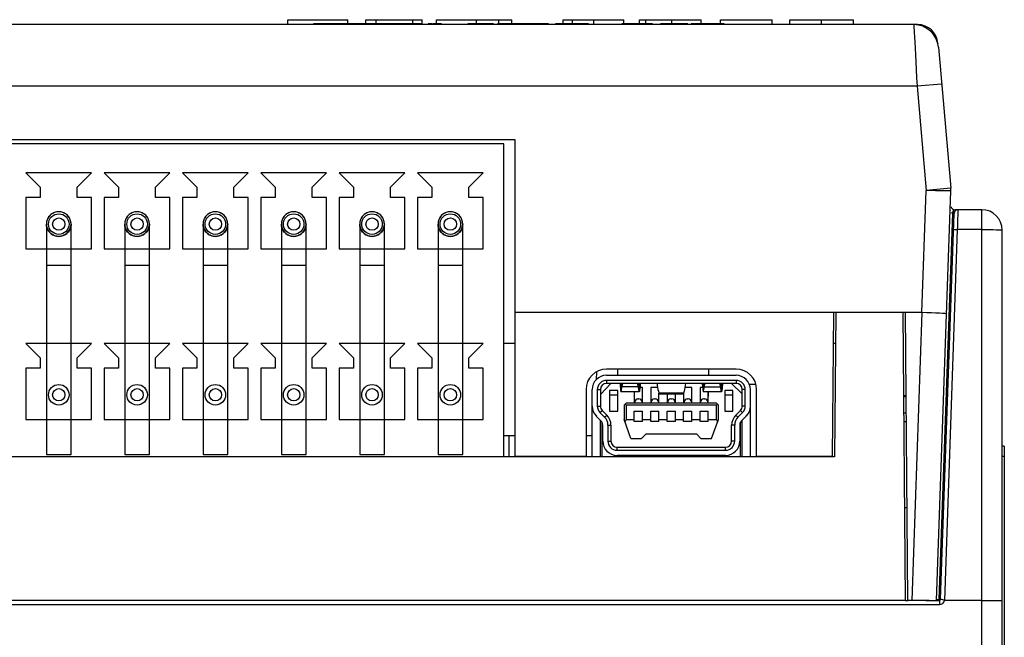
# Model space of a CAD drawing. Extents: x -840 to -217, y -121 to 557.
# Tile 52 of 145: x -584 to -537, y 521 to 551. Entities that reach past the tile are written whole.
import ezdxf

# ---------------------------------------------------------------- set-up
doc = ezdxf.new("R2010")
doc.units = 0
doc.header["$LTSCALE"] = 23.1
doc.layers.add('R912005577_AM_0', color=7, linetype='CONTINUOUS')

msp = doc.modelspace()

# ---------------------------------------------------------------- linework, layer by layer
at = {"layer": 'R912005577_AM_0', "color": 7}
for p, q in [((-540.939, 550.864), (-627.336, 550.864)), ((-571.387, 550.864), (-571.387, 551.102)), ((-571.387, 551.102), (-568.48, 551.102)), ((-570.137, 550.914), (-567.813, 550.914)), ((-568.48, 550.914), (-568.48, 551.102)), ((-567.788, 550.914), (-565.869, 550.914)), ((-567.599, 550.914), (-567.599, 551.102)), ((-567.599, 551.102), (-564.858, 551.102)), ((-567.091, 550.914), (-567.091, 551.102)), ((-565.845, 550.914), (-564.876, 550.914)), ((-565.305, 550.914), (-565.305, 551.102)), ((-564.858, 550.914), (-564.858, 551.102)), ((-564.565, 550.914), (-564.391, 550.914)), ((-564.354, 550.914), (-563.919, 550.914)), ((-564.16, 550.914), (-564.16, 551.102)), ((-564.16, 551.102), (-560.489, 551.102)), ((-562.637, 550.914), (-561.384, 550.914)), ((-562.215, 550.914), (-562.215, 551.102)), ((-561.186, 550.914), (-558.718, 550.914)), ((-561.135, 550.914), (-561.135, 551.102)), ((-560.489, 550.914), (-560.489, 551.102)), ((-558.369, 550.914), (-556.766, 550.914)), ((-557.993, 550.914), (-557.993, 551.102)), ((-557.993, 551.102), (-555.049, 551.102)), ((-557.54, 550.914), (-557.54, 551.102)), ((-556.512, 550.864), (-556.512, 551.102)), ((-555.137, 550.914), (-553.658, 550.914)), ((-555.049, 550.914), (-555.049, 551.102)), ((-554.285, 550.914), (-554.285, 551.102)), ((-554.285, 551.102), (-551.28, 551.102)), ((-553.971, 550.914), (-553.971, 551.102)), ((-553.26, 550.914), (-551.932, 550.914)), ((-552.718, 550.914), (-552.718, 551.102)), ((-551.769, 550.914), (-550.167, 550.914)), ((-551.28, 550.914), (-551.28, 551.102)), ((-550.35, 550.914), (-550.35, 551.102)), ((-550.35, 551.102), (-547.823, 551.102)), ((-547.823, 550.864), (-547.823, 551.102)), ((-546.979, 550.864), (-546.979, 551.102)), ((-546.979, 551.102), (-543.87, 551.102)), ((-545.424, 550.864), (-545.424, 551.102)), ((-543.87, 550.864), (-543.87, 551.102)), ((-540.76, 550.864), (-540.939, 550.864)), ((-540.76, 550.848), (-540.76, 550.864)), ((-540.933, 550.765), (-540.907, 550.259)), ((-539.752, 549.819), (-539.764, 549.951)), ((-539.743, 549.769), (-539.143, 542.908)), ((-540.781, 547.864), (-627.493, 547.864)), ((-539.586, 547.969), (-540.781, 547.864)), ((-540.781, 547.864), (-540.337, 542.792)), ((-560.337, 545.264), (-600.927, 545.264)), ((-560.337, 529.864), (-560.337, 545.264)), ((-560.887, 545.064), (-600.377, 545.064)), ((-560.887, 529.864), (-560.887, 545.064)), ((-584.137, 543.664), (-583.437, 542.964)), ((-580.937, 543.664), (-584.137, 543.664)), ((-581.637, 542.964), (-580.937, 543.664)), ((-580.327, 543.664), (-579.627, 542.964)), ((-577.127, 543.664), (-580.327, 543.664)), ((-577.827, 542.964), (-577.127, 543.664)), ((-576.517, 543.664), (-575.817, 542.964)), ((-573.317, 543.664), (-576.517, 543.664)), ((-574.017, 542.964), (-573.317, 543.664)), ((-572.707, 543.664), (-572.007, 542.964)), ((-569.507, 543.664), (-572.707, 543.664)), ((-570.207, 542.964), (-569.507, 543.664)), ((-568.897, 543.664), (-568.197, 542.964)), ((-565.697, 543.664), (-568.897, 543.664)), ((-566.397, 542.964), (-565.697, 543.664)), ((-561.887, 543.664), (-565.087, 543.664)), ((-565.087, 543.664), (-564.387, 542.964)), ((-562.587, 542.964), (-561.887, 543.664)), ((-583.437, 542.964), (-583.437, 542.464)), ((-581.637, 542.464), (-581.637, 542.964)), ((-579.627, 542.964), (-579.627, 542.464)), ((-577.827, 542.464), (-577.827, 542.964)), ((-575.817, 542.964), (-575.817, 542.464)), ((-574.017, 542.464), (-574.017, 542.964)), ((-572.007, 542.964), (-572.007, 542.464)), ((-570.207, 542.464), (-570.207, 542.964)), ((-568.197, 542.964), (-568.197, 542.464)), ((-566.397, 542.464), (-566.397, 542.964)), ((-564.387, 542.964), (-564.387, 542.464)), ((-562.587, 542.464), (-562.587, 542.964)), ((-540.544, 536.864), (-540.337, 542.792)), ((-539.143, 542.908), (-540.338, 542.803)), ((-539.833, 522.864), (-539.137, 542.777)), ((-539.489, 542.783), (-539.671, 542.785)), ((-539.34, 542.78), (-539.489, 542.783)), ((-539.137, 542.777), (-539.34, 542.78)), ((-584.137, 542.464), (-584.137, 539.964)), ((-583.437, 542.464), (-584.137, 542.464)), ((-580.937, 542.464), (-581.637, 542.464)), ((-580.937, 539.964), (-580.937, 542.464)), ((-580.327, 542.464), (-580.327, 539.964)), ((-579.627, 542.464), (-580.327, 542.464)), ((-577.127, 542.464), (-577.827, 542.464)), ((-577.127, 539.964), (-577.127, 542.464)), ((-576.517, 542.464), (-576.517, 539.964)), ((-575.817, 542.464), (-576.517, 542.464)), ((-573.317, 542.464), (-574.017, 542.464)), ((-573.317, 539.964), (-573.317, 542.464)), ((-572.707, 542.464), (-572.707, 539.964)), ((-572.007, 542.464), (-572.707, 542.464)), ((-569.507, 542.464), (-570.207, 542.464)), ((-569.507, 539.964), (-569.507, 542.464)), ((-568.897, 542.464), (-568.897, 539.964)), ((-568.197, 542.464), (-568.897, 542.464)), ((-565.697, 542.464), (-566.397, 542.464)), ((-565.697, 539.964), (-565.697, 542.464)), ((-565.087, 542.464), (-565.087, 539.964)), ((-564.387, 542.464), (-565.087, 542.464)), ((-561.887, 542.464), (-562.587, 542.464)), ((-561.887, 539.964), (-561.887, 542.464)), ((-539, 541.868), (-538.998, 541.874)), ((-538.958, 541.858), (-538.936, 541.864)), ((-537.637, 541.864), (-538.936, 541.864)), ((-538.8, 541.168), (-538.781, 541.864)), ((-537.637, 444.864), (-537.637, 541.864)), ((-539.06, 541.691), (-539.716, 522.913)), ((-539.636, 522.913), (-538.981, 541.671)), ((-539.06, 541.691), (-539.108, 541.71)), ((-583.137, 541.164), (-583.137, 529.964)), ((-581.937, 529.964), (-581.937, 541.164)), ((-579.327, 541.164), (-579.327, 529.964)), ((-578.127, 529.964), (-578.127, 541.164)), ((-575.517, 541.164), (-575.517, 529.964)), ((-574.317, 529.964), (-574.317, 541.164)), ((-571.707, 541.164), (-571.707, 529.964)), ((-570.507, 529.964), (-570.507, 541.164)), ((-567.897, 541.164), (-567.897, 529.964)), ((-566.697, 529.964), (-566.697, 541.164)), ((-564.087, 541.164), (-564.087, 529.964)), ((-562.887, 529.964), (-562.887, 541.164)), ((-539.437, 522.864), (-538.808, 540.899)), ((-537.637, 540.899), (-538.808, 540.899)), ((-536.637, 444.864), (-536.637, 540.864)), ((-584.137, 539.964), (-580.937, 539.964)), ((-580.327, 539.964), (-577.127, 539.964)), ((-576.517, 539.964), (-573.317, 539.964)), ((-572.707, 539.964), (-569.507, 539.964)), ((-568.897, 539.964), (-565.697, 539.964)), ((-565.087, 539.964), (-561.887, 539.964)), ((-583.137, 539.164), (-581.938, 539.164)), ((-579.327, 539.164), (-578.128, 539.164)), ((-575.517, 539.164), (-574.318, 539.164)), ((-571.707, 539.164), (-570.508, 539.164)), ((-567.897, 539.164), (-566.698, 539.164)), ((-564.087, 539.164), (-562.888, 539.164)), ((-540.544, 536.864), (-560.337, 536.864)), ((-544.898, 529.864), (-544.837, 536.864)), ((-544.737, 536.864), (-544.798, 529.849)), ((-541.459, 536.864), (-544.737, 536.864)), ((-541.337, 522.864), (-541.459, 536.864)), ((-541.226, 522.864), (-541.349, 536.864)), ((-540.546, 536.864), (-541.035, 522.864)), ((-584.137, 535.364), (-583.437, 534.664)), ((-580.937, 535.364), (-584.137, 535.364)), ((-581.637, 534.664), (-580.937, 535.364)), ((-580.327, 535.364), (-579.627, 534.664)), ((-577.127, 535.364), (-580.327, 535.364)), ((-577.827, 534.664), (-577.127, 535.364)), ((-576.517, 535.364), (-575.817, 534.664)), ((-573.317, 535.364), (-576.517, 535.364)), ((-574.017, 534.664), (-573.317, 535.364)), ((-572.707, 535.364), (-572.007, 534.664)), ((-569.507, 535.364), (-572.707, 535.364)), ((-570.207, 534.664), (-569.507, 535.364)), ((-568.897, 535.364), (-568.197, 534.664)), ((-565.697, 535.364), (-568.897, 535.364)), ((-566.397, 534.664), (-565.697, 535.364)), ((-561.887, 535.364), (-565.087, 535.364)), ((-565.087, 535.364), (-564.387, 534.664)), ((-562.587, 534.664), (-561.887, 535.364)), ((-560.337, 535.364), (-560.887, 535.364)), ((-544.75, 535.364), (-544.85, 535.364)), ((-583.437, 534.664), (-583.437, 534.164)), ((-581.637, 534.164), (-581.637, 534.664)), ((-579.627, 534.664), (-579.627, 534.164)), ((-577.827, 534.164), (-577.827, 534.664)), ((-575.817, 534.664), (-575.817, 534.164)), ((-574.017, 534.164), (-574.017, 534.664)), ((-572.007, 534.664), (-572.007, 534.164)), ((-570.207, 534.164), (-570.207, 534.664)), ((-568.197, 534.664), (-568.197, 534.164)), ((-566.397, 534.164), (-566.397, 534.664)), ((-564.387, 534.664), (-564.387, 534.164)), ((-562.587, 534.164), (-562.587, 534.664)), ((-584.137, 534.164), (-584.137, 531.664)), ((-583.437, 534.164), (-584.137, 534.164)), ((-580.937, 534.164), (-581.637, 534.164)), ((-580.937, 531.664), (-580.937, 534.164)), ((-580.327, 534.164), (-580.327, 531.664)), ((-579.627, 534.164), (-580.327, 534.164)), ((-577.127, 534.164), (-577.827, 534.164)), ((-577.127, 531.664), (-577.127, 534.164)), ((-576.517, 534.164), (-576.517, 531.664)), ((-575.817, 534.164), (-576.517, 534.164)), ((-573.317, 534.164), (-574.017, 534.164)), ((-573.317, 531.664), (-573.317, 534.164)), ((-572.707, 534.164), (-572.707, 531.664)), ((-572.007, 534.164), (-572.707, 534.164)), ((-569.507, 534.164), (-570.207, 534.164)), ((-569.507, 531.664), (-569.507, 534.164)), ((-568.897, 534.164), (-568.897, 531.664)), ((-568.197, 534.164), (-568.897, 534.164)), ((-565.697, 534.164), (-566.397, 534.164)), ((-565.697, 531.664), (-565.697, 534.164)), ((-565.087, 534.164), (-565.087, 531.664)), ((-564.387, 534.164), (-565.087, 534.164)), ((-561.887, 534.164), (-562.587, 534.164)), ((-561.887, 531.664), (-561.887, 534.164)), ((-549.587, 534.114), (-555.887, 534.114)), ((-555.355, 534.114), (-555.347, 533.814)), ((-550.92, 534.114), (-550.928, 533.814)), ((-556.374, 533.982), (-556.394, 533.596)), ((-555.887, 533.814), (-549.587, 533.814)), ((-555.672, 533.414), (-556.187, 532.884)), ((-555.887, 533.564), (-555.887, 533.414)), ((-549.587, 533.564), (-555.887, 533.564)), ((-549.587, 533.414), (-555.887, 533.414)), ((-555.187, 533.042), (-555.187, 533.331)), ((-555.187, 533.331), (-555.168, 533.331)), ((-555.137, 533.249), (-555.137, 533.414)), ((-554.337, 533.249), (-555.137, 533.249)), ((-554.337, 533.414), (-554.337, 533.249)), ((-554.307, 533.331), (-554.287, 533.331)), ((-554.287, 533.331), (-554.287, 533.042)), ((-554.137, 533.214), (-554.263, 533.214)), ((-554.137, 532.464), (-554.137, 533.214)), ((-553.737, 533.214), (-553.737, 532.464)), ((-553.401, 533.214), (-553.737, 533.214)), ((-551.737, 533.214), (-552.073, 533.214)), ((-551.737, 532.464), (-551.737, 533.214)), ((-551.337, 533.214), (-551.337, 532.464)), ((-551.212, 533.214), (-551.337, 533.214)), ((-551.187, 533.331), (-551.187, 533.042)), ((-551.168, 533.331), (-551.187, 533.331)), ((-551.137, 533.414), (-551.137, 533.249)), ((-551.137, 533.249), (-550.337, 533.249)), ((-550.337, 533.249), (-550.337, 533.414)), ((-550.287, 533.331), (-550.307, 533.331)), ((-550.287, 533.042), (-550.287, 533.331)), ((-549.287, 532.914), (-549.802, 533.414)), ((-549.587, 533.564), (-549.587, 533.414)), ((-548.623, 533.364), (-548.934, 533.364)), ((-556.887, 533.114), (-556.887, 529.864)), ((-556.587, 529.864), (-556.587, 533.114)), ((-556.337, 533.114), (-556.337, 532.318)), ((-556.337, 533.114), (-556.187, 533.114)), ((-556.187, 533.114), (-556.187, 532.318)), ((-555.737, 533.064), (-555.737, 532.064)), ((-555.337, 533.064), (-555.737, 533.064)), ((-555.737, 532.864), (-555.337, 532.864)), ((-555.337, 532.064), (-555.337, 533.064)), ((-554.295, 533.014), (-555.18, 533.014)), ((-554.537, 533.014), (-554.537, 532.464)), ((-554.362, 532.664), (-554.312, 532.664)), ((-553.562, 532.664), (-553.512, 532.664)), ((-553.337, 532.464), (-553.337, 532.937)), ((-552.137, 532.937), (-553.337, 532.937)), ((-553.321, 532.914), (-552.153, 532.914)), ((-552.937, 532.914), (-552.937, 532.464)), ((-552.762, 532.664), (-552.712, 532.664)), ((-552.537, 532.464), (-552.537, 532.914)), ((-552.137, 532.937), (-552.137, 532.464)), ((-551.962, 532.664), (-551.912, 532.664)), ((-550.295, 533.014), (-551.18, 533.014)), ((-551.162, 532.664), (-551.112, 532.664)), ((-550.949, 533.008), (-550.962, 532.514)), ((-550.937, 532.464), (-550.937, 533.014)), ((-550.137, 533.064), (-550.137, 532.064)), ((-549.737, 533.064), (-550.137, 533.064)), ((-550.137, 532.864), (-549.737, 532.864)), ((-549.737, 532.064), (-549.737, 533.064)), ((-549.287, 532.318), (-549.287, 533.114)), ((-549.137, 533.114), (-549.287, 533.114)), ((-549.137, 532.318), (-549.137, 533.114)), ((-548.887, 529.864), (-548.887, 533.114)), ((-548.587, 529.864), (-548.587, 533.114)), ((-541.313, 532.813), (-541.424, 532.813)), ((-541.313, 532.767), (-541.424, 532.767)), ((-556.337, 532.318), (-556.187, 532.318)), ((-555.037, 532.364), (-554.937, 532.464)), ((-555.037, 532.364), (-555.037, 531.664)), ((-554.937, 532.364), (-554.987, 532.414)), ((-550.537, 532.464), (-554.937, 532.464)), ((-554.937, 532.364), (-554.937, 531.664)), ((-550.537, 532.364), (-554.937, 532.364)), ((-554.512, 532.514), (-554.512, 532.464)), ((-554.162, 532.514), (-554.162, 532.464)), ((-553.712, 532.514), (-553.712, 532.464)), ((-553.362, 532.514), (-553.362, 532.464)), ((-552.912, 532.514), (-552.912, 532.464)), ((-552.562, 532.514), (-552.562, 532.464)), ((-552.112, 532.514), (-552.112, 532.464)), ((-551.762, 532.514), (-551.762, 532.464)), ((-551.312, 532.514), (-551.312, 532.464)), ((-550.962, 532.514), (-550.962, 532.464)), ((-550.437, 532.364), (-550.537, 532.464)), ((-550.537, 532.364), (-550.487, 532.414)), ((-550.537, 531.664), (-550.537, 532.364)), ((-550.437, 531.664), (-550.437, 532.364)), ((-549.137, 532.318), (-549.287, 532.318)), ((-556.159, 531.597), (-556.385, 531.825)), ((-556.207, 532.001), (-556.1, 532.107)), ((-556.207, 532.001), (-555.981, 531.773)), ((-556.1, 532.107), (-555.875, 531.879)), ((-555.981, 531.773), (-555.875, 531.879)), ((-555.737, 532.064), (-555.337, 532.064)), ((-554.537, 531.564), (-554.537, 532.064)), ((-554.537, 532.064), (-554.137, 532.064)), ((-554.137, 531.564), (-554.137, 532.064)), ((-553.737, 531.564), (-553.737, 532.064)), ((-553.737, 532.064), (-553.337, 532.064)), ((-553.337, 531.564), (-553.337, 532.064)), ((-552.937, 531.564), (-552.937, 532.064)), ((-552.937, 532.064), (-552.537, 532.064)), ((-552.537, 531.564), (-552.537, 532.064)), ((-552.137, 531.564), (-552.137, 532.064)), ((-552.137, 532.064), (-551.737, 532.064)), ((-551.737, 531.564), (-551.737, 532.064)), ((-551.337, 531.564), (-551.337, 532.064)), ((-551.337, 532.064), (-550.937, 532.064)), ((-550.937, 531.564), (-550.937, 532.064)), ((-550.137, 532.064), (-549.737, 532.064)), ((-549.6, 531.879), (-549.374, 532.107)), ((-549.493, 531.773), (-549.6, 531.879)), ((-549.493, 531.773), (-549.268, 532.001)), ((-549.268, 532.001), (-549.374, 532.107)), ((-549.09, 531.825), (-549.315, 531.597)), ((-541.306, 531.967), (-541.417, 531.967)), ((-584.137, 531.664), (-580.937, 531.664)), ((-580.327, 531.664), (-577.127, 531.664)), ((-576.517, 531.664), (-573.317, 531.664)), ((-572.707, 531.664), (-569.507, 531.664)), ((-568.897, 531.664), (-565.697, 531.664)), ((-565.087, 531.664), (-561.887, 531.664)), ((-556.187, 529.864), (-556.187, 531.626)), ((-556.107, 529.864), (-556.107, 531.526)), ((-556.072, 530.614), (-556.072, 531.386)), ((-555.822, 531.386), (-555.822, 530.614)), ((-555.822, 531.386), (-555.672, 531.386)), ((-555.672, 531.386), (-555.672, 530.614)), ((-554.701, 530.739), (-555.037, 531.664)), ((-554.937, 531.664), (-554.992, 531.539)), ((-554.937, 531.664), (-554.537, 531.664)), ((-554.137, 531.564), (-554.537, 531.564)), ((-554.137, 531.664), (-553.737, 531.664)), ((-553.337, 531.564), (-553.737, 531.564)), ((-553.337, 531.664), (-552.937, 531.664)), ((-552.537, 531.564), (-552.937, 531.564)), ((-552.537, 531.664), (-552.137, 531.664)), ((-551.737, 531.564), (-552.137, 531.564)), ((-551.737, 531.664), (-551.337, 531.664)), ((-550.937, 531.564), (-551.337, 531.564)), ((-550.937, 531.664), (-550.537, 531.664)), ((-550.774, 530.739), (-550.437, 531.664)), ((-550.537, 531.664), (-550.483, 531.539)), ((-549.802, 530.614), (-549.802, 531.386)), ((-549.652, 531.386), (-549.802, 531.386)), ((-549.652, 530.614), (-549.652, 531.386)), ((-549.402, 531.386), (-549.402, 530.614)), ((-549.367, 529.864), (-549.367, 531.526)), ((-549.287, 529.864), (-549.287, 531.626)), ((-541.302, 531.552), (-541.413, 531.552)), ((-560.337, 530.864), (-560.887, 530.864)), ((-560.637, 530.864), (-560.637, 529.864)), ((-556.587, 530.864), (-556.887, 530.864)), ((-554.701, 530.739), (-554.181, 530.739)), ((-554.181, 530.739), (-553.956, 530.964)), ((-553.956, 530.964), (-551.519, 530.964)), ((-551.519, 530.964), (-551.294, 530.739)), ((-551.294, 530.739), (-550.774, 530.739)), ((-555.822, 530.614), (-555.672, 530.614)), ((-555.372, 530.164), (-555.372, 530.314)), ((-555.372, 530.314), (-550.102, 530.314)), ((-550.102, 530.164), (-550.102, 530.314)), ((-549.652, 530.614), (-549.802, 530.614)), ((-536.537, 530.364), (-536.637, 530.364)), ((-536.537, 530.364), (-536.537, 490.364)), ((-544.798, 529.849), (-623.476, 529.849)), ((-600.377, 529.864), (-560.887, 529.864)), ((-583.137, 529.964), (-581.937, 529.964)), ((-579.327, 529.964), (-578.127, 529.964)), ((-575.517, 529.964), (-574.317, 529.964)), ((-571.707, 529.964), (-570.507, 529.964)), ((-567.897, 529.964), (-566.697, 529.964)), ((-564.087, 529.964), (-562.887, 529.964)), ((-560.887, 529.864), (-560.337, 529.864)), ((-556.887, 529.864), (-560.337, 529.864)), ((-556.887, 529.864), (-548.587, 529.864)), ((-555.372, 530.164), (-550.102, 530.164)), ((-550.102, 529.914), (-555.372, 529.914)), ((-544.898, 529.864), (-548.587, 529.864)), ((-544.898, 529.864), (-544.798, 529.864)), ((-536.537, 529.864), (-536.637, 529.864)), ((-541.267, 527.364), (-541.377, 527.364)), ((-628.589, 522.664), (-539.686, 522.664)), ((-541.337, 522.864), (-626.937, 522.864)), ((-541.337, 522.864), (-541.226, 522.864)), ((-540.185, 522.864), (-541.226, 522.864)), ((-540.36, 522.864), (-539.686, 522.864)), ((-539.833, 522.913), (-539.716, 522.913)), ((-539.686, 522.864), (-539.686, 522.664)), ((-537.637, 522.864), (-539.437, 522.864))]:
    msp.add_line(p, q, dxfattribs=at)
for points in [[(-540.939, 550.864), (-540.937, 550.839), (-540.933, 550.765)], [(-540.907, 550.259), (-540.894, 550.006), (-540.879, 549.718), (-540.862, 549.398), (-540.843, 549.05), (-540.824, 548.676), (-540.803, 548.278), (-540.781, 547.864)], [(-539.777, 549.953), (-539.771, 549.953), (-539.764, 549.951)], [(-539.671, 542.785), (-539.878, 542.788), (-540.103, 542.789), (-540.338, 542.79)], [(-582.537, 541.764), (-582.641, 541.755), (-582.742, 541.728), (-582.837, 541.683), (-582.923, 541.624), (-582.997, 541.55), (-583.056, 541.464), (-583.1, 541.369), (-583.128, 541.268), (-583.137, 541.164), (-583.128, 541.06), (-583.1, 540.959), (-583.056, 540.865), (-582.997, 540.779), (-582.923, 540.705), (-582.837, 540.645), (-582.742, 540.601), (-582.641, 540.574), (-582.537, 540.564)], [(-582.537, 541.764), (-582.587, 541.762), (-582.638, 541.756), (-582.688, 541.745), (-582.737, 541.729), (-582.786, 541.71), (-582.833, 541.686), (-582.877, 541.658), (-582.92, 541.626), (-582.959, 541.591), (-582.995, 541.552), (-583.028, 541.509), (-583.056, 541.464), (-583.081, 541.417), (-583.101, 541.368), (-583.117, 541.318), (-583.128, 541.267), (-583.135, 541.216), (-583.137, 541.164)], [(-581.937, 541.164), (-581.94, 541.216), (-581.946, 541.267), (-581.958, 541.318), (-581.974, 541.368), (-581.994, 541.417), (-582.018, 541.464), (-582.047, 541.509), (-582.079, 541.552), (-582.115, 541.591), (-582.155, 541.626), (-582.197, 541.658), (-582.242, 541.686), (-582.289, 541.71), (-582.337, 541.729), (-582.387, 541.745), (-582.437, 541.756), (-582.487, 541.762), (-582.537, 541.764)], [(-582.537, 540.564), (-582.433, 540.574), (-582.332, 540.601), (-582.238, 540.645), (-582.152, 540.705), (-582.078, 540.779), (-582.018, 540.865), (-581.974, 540.959), (-581.947, 541.06), (-581.937, 541.164), (-581.947, 541.268), (-581.974, 541.369), (-582.018, 541.464), (-582.078, 541.55), (-582.152, 541.624), (-582.238, 541.683), (-582.332, 541.728), (-582.433, 541.755), (-582.537, 541.764)], [(-578.727, 541.764), (-578.831, 541.755), (-578.932, 541.728), (-579.027, 541.683), (-579.113, 541.624), (-579.187, 541.55), (-579.246, 541.464), (-579.29, 541.369), (-579.318, 541.268), (-579.327, 541.164), (-579.318, 541.06), (-579.29, 540.959), (-579.246, 540.865), (-579.187, 540.779), (-579.113, 540.705), (-579.027, 540.645), (-578.932, 540.601), (-578.831, 540.574), (-578.727, 540.564)], [(-578.727, 541.764), (-578.777, 541.762), (-578.828, 541.756), (-578.878, 541.745), (-578.927, 541.729), (-578.976, 541.71), (-579.023, 541.686), (-579.067, 541.658), (-579.11, 541.626), (-579.149, 541.591), (-579.185, 541.552), (-579.218, 541.509), (-579.246, 541.464), (-579.271, 541.417), (-579.291, 541.368), (-579.307, 541.318), (-579.318, 541.267), (-579.325, 541.216), (-579.327, 541.164)], [(-578.127, 541.164), (-578.13, 541.216), (-578.136, 541.267), (-578.148, 541.318), (-578.164, 541.368), (-578.184, 541.417), (-578.208, 541.464), (-578.237, 541.509), (-578.269, 541.552), (-578.305, 541.591), (-578.345, 541.626), (-578.387, 541.658), (-578.432, 541.686), (-578.479, 541.71), (-578.527, 541.729), (-578.577, 541.745), (-578.627, 541.756), (-578.677, 541.762), (-578.727, 541.764)], [(-578.727, 540.564), (-578.623, 540.574), (-578.522, 540.601), (-578.428, 540.645), (-578.342, 540.705), (-578.268, 540.779), (-578.208, 540.865), (-578.164, 540.959), (-578.137, 541.06), (-578.127, 541.164), (-578.137, 541.268), (-578.164, 541.369), (-578.208, 541.464), (-578.268, 541.55), (-578.342, 541.624), (-578.428, 541.683), (-578.522, 541.728), (-578.623, 541.755), (-578.727, 541.764)], [(-574.917, 541.764), (-575.021, 541.755), (-575.122, 541.728), (-575.217, 541.683), (-575.303, 541.624), (-575.377, 541.55), (-575.436, 541.464), (-575.48, 541.369), (-575.508, 541.268), (-575.517, 541.164), (-575.508, 541.06), (-575.48, 540.959), (-575.436, 540.865), (-575.377, 540.779), (-575.303, 540.705), (-575.217, 540.645), (-575.122, 540.601), (-575.021, 540.574), (-574.917, 540.564)], [(-574.917, 541.764), (-574.967, 541.762), (-575.018, 541.756), (-575.068, 541.745), (-575.117, 541.729), (-575.166, 541.71), (-575.213, 541.686), (-575.257, 541.658), (-575.3, 541.626), (-575.339, 541.591), (-575.375, 541.552), (-575.408, 541.509), (-575.436, 541.464), (-575.461, 541.417), (-575.481, 541.368), (-575.497, 541.318), (-575.508, 541.267), (-575.515, 541.216), (-575.517, 541.164)], [(-574.317, 541.164), (-574.32, 541.216), (-574.326, 541.267), (-574.338, 541.318), (-574.354, 541.368), (-574.374, 541.417), (-574.398, 541.464), (-574.427, 541.509), (-574.459, 541.552), (-574.495, 541.591), (-574.535, 541.626), (-574.577, 541.658), (-574.622, 541.686), (-574.669, 541.71), (-574.717, 541.729), (-574.767, 541.745), (-574.817, 541.756), (-574.867, 541.762), (-574.917, 541.764)], [(-574.917, 540.564), (-574.813, 540.574), (-574.712, 540.601), (-574.618, 540.645), (-574.532, 540.705), (-574.458, 540.779), (-574.398, 540.865), (-574.354, 540.959), (-574.327, 541.06), (-574.317, 541.164), (-574.327, 541.268), (-574.354, 541.369), (-574.398, 541.464), (-574.458, 541.55), (-574.532, 541.624), (-574.618, 541.683), (-574.712, 541.728), (-574.813, 541.755), (-574.917, 541.764)], [(-571.107, 541.764), (-571.211, 541.755), (-571.312, 541.728), (-571.407, 541.683), (-571.493, 541.624), (-571.567, 541.55), (-571.626, 541.464), (-571.67, 541.369), (-571.698, 541.268), (-571.707, 541.164), (-571.698, 541.06), (-571.67, 540.959), (-571.626, 540.865), (-571.567, 540.779), (-571.493, 540.705), (-571.407, 540.645), (-571.312, 540.601), (-571.211, 540.574), (-571.107, 540.564)], [(-571.107, 541.764), (-571.157, 541.762), (-571.208, 541.756), (-571.258, 541.745), (-571.307, 541.729), (-571.356, 541.71), (-571.403, 541.686), (-571.447, 541.658), (-571.49, 541.626), (-571.529, 541.591), (-571.565, 541.552), (-571.598, 541.509), (-571.626, 541.464), (-571.651, 541.417), (-571.671, 541.368), (-571.687, 541.318), (-571.698, 541.267), (-571.705, 541.216), (-571.707, 541.164)], [(-570.507, 541.164), (-570.51, 541.216), (-570.516, 541.267), (-570.528, 541.318), (-570.544, 541.368), (-570.564, 541.417), (-570.588, 541.464), (-570.617, 541.509), (-570.649, 541.552), (-570.685, 541.591), (-570.725, 541.626), (-570.767, 541.658), (-570.812, 541.686), (-570.859, 541.71), (-570.907, 541.729), (-570.957, 541.745), (-571.007, 541.756), (-571.057, 541.762), (-571.107, 541.764)], [(-571.107, 540.564), (-571.003, 540.574), (-570.902, 540.601), (-570.808, 540.645), (-570.722, 540.705), (-570.648, 540.779), (-570.588, 540.865), (-570.544, 540.959), (-570.517, 541.06), (-570.507, 541.164), (-570.517, 541.268), (-570.544, 541.369), (-570.588, 541.464), (-570.648, 541.55), (-570.722, 541.624), (-570.808, 541.683), (-570.902, 541.728), (-571.003, 541.755), (-571.107, 541.764)], [(-567.297, 541.764), (-567.401, 541.755), (-567.502, 541.728), (-567.597, 541.683), (-567.683, 541.624), (-567.757, 541.55), (-567.816, 541.464), (-567.86, 541.369), (-567.888, 541.268), (-567.897, 541.164), (-567.888, 541.06), (-567.86, 540.959), (-567.816, 540.865), (-567.757, 540.779), (-567.683, 540.705), (-567.597, 540.645), (-567.502, 540.601), (-567.401, 540.574), (-567.297, 540.564)], [(-567.297, 541.764), (-567.347, 541.762), (-567.398, 541.756), (-567.448, 541.745), (-567.497, 541.729), (-567.546, 541.71), (-567.593, 541.686), (-567.637, 541.658), (-567.68, 541.626), (-567.719, 541.591), (-567.755, 541.552), (-567.788, 541.509), (-567.816, 541.464), (-567.841, 541.417), (-567.861, 541.368), (-567.877, 541.318), (-567.888, 541.267), (-567.895, 541.216), (-567.897, 541.164)], [(-566.697, 541.164), (-566.7, 541.216), (-566.706, 541.267), (-566.718, 541.318), (-566.734, 541.368), (-566.754, 541.417), (-566.778, 541.464), (-566.807, 541.509), (-566.839, 541.552), (-566.875, 541.591), (-566.915, 541.626), (-566.957, 541.658), (-567.002, 541.686), (-567.049, 541.71), (-567.097, 541.729), (-567.147, 541.745), (-567.197, 541.756), (-567.247, 541.762), (-567.297, 541.764)], [(-567.297, 540.564), (-567.193, 540.574), (-567.092, 540.601), (-566.998, 540.645), (-566.912, 540.705), (-566.838, 540.779), (-566.778, 540.865), (-566.734, 540.959), (-566.707, 541.06), (-566.697, 541.164), (-566.707, 541.268), (-566.734, 541.369), (-566.778, 541.464), (-566.838, 541.55), (-566.912, 541.624), (-566.998, 541.683), (-567.092, 541.728), (-567.193, 541.755), (-567.297, 541.764)], [(-563.487, 541.764), (-563.591, 541.755), (-563.692, 541.728), (-563.787, 541.683), (-563.873, 541.624), (-563.947, 541.55), (-564.006, 541.464), (-564.05, 541.369), (-564.078, 541.268), (-564.087, 541.164), (-564.078, 541.06), (-564.05, 540.959), (-564.006, 540.865), (-563.947, 540.779), (-563.873, 540.705), (-563.787, 540.645), (-563.692, 540.601), (-563.591, 540.574), (-563.487, 540.564)], [(-563.487, 541.764), (-563.537, 541.762), (-563.588, 541.756), (-563.638, 541.745), (-563.687, 541.729), (-563.736, 541.71), (-563.783, 541.686), (-563.827, 541.658), (-563.87, 541.626), (-563.909, 541.591), (-563.945, 541.552), (-563.978, 541.509), (-564.006, 541.464), (-564.031, 541.417), (-564.051, 541.368), (-564.067, 541.318), (-564.078, 541.267), (-564.085, 541.216), (-564.087, 541.164)], [(-562.887, 541.164), (-562.89, 541.216), (-562.896, 541.267), (-562.908, 541.318), (-562.924, 541.368), (-562.944, 541.417), (-562.968, 541.464), (-562.997, 541.509), (-563.029, 541.552), (-563.065, 541.591), (-563.105, 541.626), (-563.147, 541.658), (-563.192, 541.686), (-563.239, 541.71), (-563.287, 541.729), (-563.337, 541.745), (-563.387, 541.756), (-563.437, 541.762), (-563.487, 541.764)], [(-563.487, 540.564), (-563.383, 540.574), (-563.282, 540.601), (-563.188, 540.645), (-563.102, 540.705), (-563.028, 540.779), (-562.968, 540.865), (-562.924, 540.959), (-562.897, 541.06), (-562.887, 541.164), (-562.897, 541.268), (-562.924, 541.369), (-562.968, 541.464), (-563.028, 541.55), (-563.102, 541.624), (-563.188, 541.683), (-563.282, 541.728), (-563.383, 541.755), (-563.487, 541.764)], [(-539.06, 541.691), (-539.044, 541.739), (-539.029, 541.783), (-539.017, 541.821), (-539.007, 541.85), (-539, 541.868)], [(-539.025, 541.674), (-539.021, 541.724), (-539.011, 541.77), (-538.997, 541.809), (-538.979, 541.839), (-538.958, 541.858)], [(-539.025, 541.674), (-539.033, 541.674), (-539.041, 541.677), (-539.05, 541.682), (-539.06, 541.691)], [(-538.981, 541.671), (-538.981, 541.672), (-538.983, 541.673), (-538.986, 541.673), (-538.991, 541.674), (-538.997, 541.674), (-539.005, 541.674), (-539.014, 541.674), (-539.025, 541.674)], [(-582.537, 540.564), (-582.587, 540.566), (-582.638, 540.573), (-582.688, 540.584), (-582.737, 540.599), (-582.786, 540.619), (-582.832, 540.643), (-582.877, 540.67), (-582.92, 540.702), (-582.959, 540.738), (-582.995, 540.777), (-583.028, 540.819), (-583.056, 540.864), (-583.081, 540.911), (-583.101, 540.96), (-583.117, 541.01), (-583.128, 541.061), (-583.135, 541.113), (-583.137, 541.164)], [(-581.937, 541.164), (-581.94, 541.113), (-581.946, 541.062), (-581.958, 541.01), (-581.974, 540.96), (-581.994, 540.911), (-582.018, 540.864), (-582.047, 540.819), (-582.079, 540.777), (-582.115, 540.738), (-582.155, 540.702), (-582.197, 540.67), (-582.242, 540.643), (-582.289, 540.619), (-582.337, 540.599), (-582.387, 540.584), (-582.437, 540.573), (-582.487, 540.566), (-582.537, 540.564)], [(-578.727, 540.564), (-578.777, 540.566), (-578.828, 540.573), (-578.878, 540.584), (-578.927, 540.599), (-578.976, 540.619), (-579.022, 540.643), (-579.067, 540.67), (-579.11, 540.702), (-579.149, 540.738), (-579.185, 540.777), (-579.218, 540.819), (-579.246, 540.864), (-579.271, 540.911), (-579.291, 540.96), (-579.307, 541.01), (-579.318, 541.061), (-579.325, 541.113), (-579.327, 541.164)], [(-578.127, 541.164), (-578.13, 541.113), (-578.136, 541.062), (-578.148, 541.01), (-578.164, 540.96), (-578.184, 540.911), (-578.208, 540.864), (-578.237, 540.819), (-578.269, 540.777), (-578.305, 540.738), (-578.345, 540.702), (-578.387, 540.67), (-578.432, 540.643), (-578.479, 540.619), (-578.527, 540.599), (-578.577, 540.584), (-578.627, 540.573), (-578.677, 540.566), (-578.727, 540.564)], [(-574.917, 540.564), (-574.967, 540.566), (-575.018, 540.573), (-575.068, 540.584), (-575.117, 540.599), (-575.166, 540.619), (-575.212, 540.643), (-575.257, 540.67), (-575.3, 540.702), (-575.339, 540.738), (-575.375, 540.777), (-575.408, 540.819), (-575.436, 540.864), (-575.461, 540.911), (-575.481, 540.96), (-575.497, 541.01), (-575.508, 541.061), (-575.515, 541.113), (-575.517, 541.164)], [(-574.317, 541.164), (-574.32, 541.113), (-574.326, 541.062), (-574.338, 541.01), (-574.354, 540.96), (-574.374, 540.911), (-574.398, 540.864), (-574.427, 540.819), (-574.459, 540.777), (-574.495, 540.738), (-574.535, 540.702), (-574.577, 540.67), (-574.622, 540.643), (-574.669, 540.619), (-574.717, 540.599), (-574.767, 540.584), (-574.817, 540.573), (-574.867, 540.566), (-574.917, 540.564)], [(-571.107, 540.564), (-571.157, 540.566), (-571.208, 540.573), (-571.258, 540.584), (-571.307, 540.599), (-571.356, 540.619), (-571.402, 540.643), (-571.447, 540.67), (-571.49, 540.702), (-571.529, 540.738), (-571.565, 540.777), (-571.598, 540.819), (-571.626, 540.864), (-571.651, 540.911), (-571.671, 540.96), (-571.687, 541.01), (-571.698, 541.061), (-571.705, 541.113), (-571.707, 541.164)], [(-570.507, 541.164), (-570.51, 541.113), (-570.516, 541.062), (-570.528, 541.01), (-570.544, 540.96), (-570.564, 540.911), (-570.588, 540.864), (-570.617, 540.819), (-570.649, 540.777), (-570.685, 540.738), (-570.725, 540.702), (-570.767, 540.67), (-570.812, 540.643), (-570.859, 540.619), (-570.907, 540.599), (-570.957, 540.584), (-571.007, 540.573), (-571.057, 540.566), (-571.107, 540.564)], [(-567.297, 540.564), (-567.347, 540.566), (-567.398, 540.573), (-567.448, 540.584), (-567.497, 540.599), (-567.546, 540.619), (-567.592, 540.643), (-567.637, 540.67), (-567.68, 540.702), (-567.719, 540.738), (-567.755, 540.777), (-567.788, 540.819), (-567.816, 540.864), (-567.841, 540.911), (-567.861, 540.96), (-567.877, 541.01), (-567.888, 541.061), (-567.895, 541.113), (-567.897, 541.164)], [(-566.697, 541.164), (-566.7, 541.113), (-566.706, 541.062), (-566.718, 541.01), (-566.734, 540.96), (-566.754, 540.911), (-566.778, 540.864), (-566.807, 540.819), (-566.839, 540.777), (-566.875, 540.738), (-566.915, 540.702), (-566.957, 540.67), (-567.002, 540.643), (-567.049, 540.619), (-567.097, 540.599), (-567.147, 540.584), (-567.197, 540.573), (-567.247, 540.566), (-567.297, 540.564)], [(-563.487, 540.564), (-563.537, 540.566), (-563.588, 540.573), (-563.638, 540.584), (-563.687, 540.599), (-563.736, 540.619), (-563.782, 540.643), (-563.827, 540.67), (-563.87, 540.702), (-563.909, 540.738), (-563.945, 540.777), (-563.978, 540.819), (-564.006, 540.864), (-564.031, 540.911), (-564.051, 540.96), (-564.067, 541.01), (-564.078, 541.061), (-564.085, 541.113), (-564.087, 541.164)], [(-562.887, 541.164), (-562.89, 541.113), (-562.896, 541.062), (-562.908, 541.01), (-562.924, 540.96), (-562.944, 540.911), (-562.968, 540.864), (-562.997, 540.819), (-563.029, 540.777), (-563.065, 540.738), (-563.105, 540.702), (-563.147, 540.67), (-563.192, 540.643), (-563.239, 540.619), (-563.287, 540.599), (-563.337, 540.584), (-563.387, 540.573), (-563.437, 540.566), (-563.487, 540.564)], [(-539.007, 540.899), (-539.001, 540.901), (-538.981, 540.902), (-538.949, 540.902), (-538.907, 540.902), (-538.859, 540.901), (-538.808, 540.899)], [(-538.808, 540.899), (-538.804, 541.032), (-538.8, 541.168)], [(-537.637, 540.899), (-537.446, 540.899), (-537.26, 540.897), (-537.086, 540.893), (-536.933, 540.889), (-536.807, 540.884), (-536.714, 540.878), (-536.657, 540.871), (-536.637, 540.864)], [(-539.346, 536.801), (-539.369, 536.806), (-539.437, 536.813), (-539.548, 536.82), (-539.697, 536.829), (-539.879, 536.838), (-540.086, 536.847), (-540.312, 536.856), (-540.546, 536.864)], [(-555.231, 533.414), (-555.229, 533.388), (-555.224, 533.331), (-555.218, 533.273), (-555.212, 533.215), (-555.204, 533.157), (-555.196, 533.099), (-555.187, 533.042)], [(-555.2, 533.414), (-555.2, 533.412), (-555.187, 533.331)], [(-555.187, 533.331), (-555.185, 533.32), (-555.181, 533.315), (-555.18, 533.314)], [(-555.18, 533.314), (-555.178, 533.315), (-555.173, 533.32), (-555.168, 533.331), (-555.163, 533.347), (-555.157, 533.369), (-555.15, 533.395), (-555.146, 533.414)], [(-555.18, 533.014), (-555.177, 533.017), (-555.174, 533.027), (-555.171, 533.042), (-555.168, 533.063), (-555.163, 533.09), (-555.158, 533.122), (-555.153, 533.16), (-555.145, 533.202), (-555.137, 533.249)], [(-555.137, 533.249), (-555.131, 533.278), (-555.125, 533.308), (-555.117, 533.338), (-555.108, 533.367), (-555.098, 533.397), (-555.092, 533.414)], [(-554.337, 533.249), (-554.343, 533.278), (-554.35, 533.308), (-554.358, 533.338), (-554.367, 533.367), (-554.376, 533.397), (-554.383, 533.414)], [(-554.295, 533.014), (-554.298, 533.017), (-554.3, 533.027), (-554.303, 533.042), (-554.307, 533.063), (-554.311, 533.09), (-554.316, 533.122), (-554.322, 533.16), (-554.329, 533.202), (-554.337, 533.249)], [(-554.295, 533.314), (-554.297, 533.315), (-554.301, 533.32), (-554.307, 533.331), (-554.312, 533.347), (-554.318, 533.369), (-554.324, 533.395), (-554.328, 533.414)], [(-554.287, 533.331), (-554.29, 533.32), (-554.293, 533.315), (-554.295, 533.314)], [(-554.275, 533.414), (-554.275, 533.412), (-554.287, 533.331)], [(-554.244, 533.414), (-554.246, 533.388), (-554.251, 533.331), (-554.256, 533.273), (-554.263, 533.215), (-554.27, 533.157), (-554.278, 533.099), (-554.287, 533.042)], [(-553.429, 533.414), (-553.429, 533.412), (-553.418, 533.318), (-553.403, 533.223), (-553.385, 533.128), (-553.363, 533.033), (-553.337, 532.937)], [(-552.046, 533.414), (-552.046, 533.412), (-552.057, 533.318), (-552.072, 533.223), (-552.09, 533.128), (-552.112, 533.033), (-552.137, 532.937)], [(-551.231, 533.414), (-551.229, 533.388), (-551.224, 533.331), (-551.218, 533.273), (-551.212, 533.215), (-551.204, 533.157), (-551.196, 533.099), (-551.187, 533.042)], [(-551.2, 533.414), (-551.2, 533.412), (-551.187, 533.331)], [(-551.187, 533.331), (-551.185, 533.32), (-551.181, 533.315), (-551.18, 533.314)], [(-551.18, 533.314), (-551.178, 533.315), (-551.173, 533.32), (-551.168, 533.331), (-551.163, 533.347), (-551.157, 533.369), (-551.15, 533.395), (-551.146, 533.414)], [(-551.18, 533.014), (-551.177, 533.017), (-551.174, 533.027), (-551.171, 533.042), (-551.168, 533.063), (-551.163, 533.09), (-551.158, 533.122), (-551.153, 533.16), (-551.145, 533.202), (-551.137, 533.249)], [(-551.137, 533.249), (-551.131, 533.278), (-551.125, 533.308), (-551.117, 533.338), (-551.108, 533.367), (-551.098, 533.397), (-551.092, 533.414)], [(-550.337, 533.249), (-550.343, 533.278), (-550.35, 533.308), (-550.358, 533.338), (-550.367, 533.367), (-550.376, 533.397), (-550.383, 533.414)], [(-550.295, 533.014), (-550.298, 533.017), (-550.3, 533.027), (-550.303, 533.042), (-550.307, 533.063), (-550.311, 533.09), (-550.316, 533.122), (-550.322, 533.16), (-550.329, 533.202), (-550.337, 533.249)], [(-550.295, 533.314), (-550.297, 533.315), (-550.301, 533.32), (-550.307, 533.331), (-550.312, 533.347), (-550.318, 533.369), (-550.324, 533.395), (-550.328, 533.414)], [(-550.287, 533.331), (-550.29, 533.32), (-550.293, 533.315), (-550.295, 533.314)], [(-550.244, 533.414), (-550.246, 533.388), (-550.251, 533.331), (-550.256, 533.273), (-550.263, 533.215), (-550.27, 533.157), (-550.278, 533.099), (-550.287, 533.042)], [(-550.275, 533.414), (-550.275, 533.412), (-550.287, 533.331)], [(-555.187, 533.042), (-555.185, 533.026), (-555.182, 533.017), (-555.18, 533.014)], [(-554.287, 533.042), (-554.29, 533.026), (-554.293, 533.017), (-554.295, 533.014)], [(-553.337, 532.937), (-553.332, 532.923), (-553.325, 532.916), (-553.321, 532.914)], [(-552.137, 532.937), (-552.143, 532.923), (-552.149, 532.916), (-552.153, 532.914)], [(-551.187, 533.042), (-551.185, 533.026), (-551.182, 533.017), (-551.18, 533.014)], [(-550.287, 533.042), (-550.29, 533.026), (-550.293, 533.017), (-550.295, 533.014)], [(-539.716, 522.913), (-539.686, 522.912), (-539.66, 522.912), (-539.642, 522.912)], [(-539.437, 522.864), (-539.487, 522.885), (-539.535, 522.9), (-539.576, 522.907), (-539.608, 522.91), (-539.628, 522.912), (-539.636, 522.913)], [(-537.637, 522.864), (-537.442, 522.864), (-537.255, 522.863), (-537.082, 522.861), (-536.93, 522.859), (-536.806, 522.857), (-536.713, 522.854), (-536.656, 522.85), (-536.637, 522.847)]]:
    msp.add_lwpolyline(points, dxfattribs=at)
for centre, radius in [((-582.537, 541.164), 0.5), ((-582.537, 541.164), 0.3), ((-578.727, 541.164), 0.5), ((-578.727, 541.164), 0.3), ((-574.917, 541.164), 0.5), ((-574.917, 541.164), 0.3), ((-571.107, 541.164), 0.5), ((-571.107, 541.164), 0.3), ((-567.297, 541.164), 0.5), ((-567.297, 541.164), 0.3), ((-563.487, 541.164), 0.5), ((-563.487, 541.164), 0.3), ((-582.537, 532.864), 0.5), ((-582.537, 532.864), 0.3), ((-578.727, 532.864), 0.5), ((-578.727, 532.864), 0.3), ((-574.917, 532.864), 0.5), ((-574.917, 532.864), 0.3), ((-571.107, 532.864), 0.5), ((-571.107, 532.864), 0.3), ((-567.297, 532.864), 0.5), ((-567.297, 532.864), 0.3), ((-563.487, 532.864), 0.5), ((-563.487, 532.864), 0.3)]:
    msp.add_circle(centre, radius, dxfattribs=at)
for centre, radius, start, end in [((-540.939, 549.664), 1.2, 5.0028, 90.0002), ((-540.939, 549.664), 1.2, 5, 90), ((-540.76, 549.864), 1, 5, 89.995), ((-540.637, 542.777), 1.5, 359.9987, 5), ((-538.936, 542.064), 0.2, 192.3797, 270), ((-538.781, 541.664), 0.2, 90, 178), ((-537.637, 540.864), 1, 0, 90), ((-555.887, 533.114), 1, 90, 180), ((-549.587, 533.114), 1, 0, 90), ((-555.887, 533.114), 0.7, 90, 180), ((-549.587, 533.114), 0.7, 0, 90), ((-555.887, 533.114), 0.45, 90, 180), ((-555.887, 533.114), 0.3, 90, 180), ((-549.587, 533.114), 0.45, 0, 90), ((-549.587, 533.114), 0.3, 0, 90), ((-554.362, 532.514), 0.15, 90, 180), ((-554.312, 532.514), 0.15, 0, 90), ((-553.562, 532.514), 0.15, 90, 180), ((-553.512, 532.514), 0.15, 0, 90), ((-552.762, 532.514), 0.15, 90, 180), ((-552.712, 532.514), 0.15, 0, 90), ((-551.962, 532.514), 0.15, 90, 180), ((-551.912, 532.514), 0.15, 0, 90), ((-551.162, 532.514), 0.15, 90, 180), ((-551.112, 532.514), 0.15, 0, 90), ((-555.887, 532.318), 0.7, 180, 224.7232), ((-555.887, 532.318), 0.45, 180, 224.7232), ((-555.887, 532.318), 0.3, 180, 224.7232), ((-549.587, 532.318), 0.3, 315.2768, 360), ((-549.587, 532.318), 0.45, 315.2768, 360), ((-549.587, 532.318), 0.7, 315.2768, 360), ((-556.372, 531.386), 0.55, 0, 44.7232), ((-556.372, 531.386), 0.7, 0, 44.7232), ((-549.102, 531.386), 0.7, 135.2768, 180), ((-549.102, 531.386), 0.55, 135.2768, 180), ((-556.372, 531.386), 0.3, 0, 44.7232), ((-549.102, 531.386), 0.3, 135.2768, 180), ((-555.372, 530.614), 0.7, 180, 270), ((-555.372, 530.614), 0.45, 180, 270), ((-555.372, 530.614), 0.3, 180, 270), ((-550.102, 530.614), 0.7, 270, 360), ((-550.102, 530.614), 0.45, 270, 360), ((-550.102, 530.614), 0.3, 270, 360), ((-539.686, 522.914), 0.05, 270, 358), ((-539.686, 522.914), 0.25, 270, 348.463)]:
    msp.add_arc(centre, radius, start, end, dxfattribs=at)

doc.saveas('drawing.dxf')
